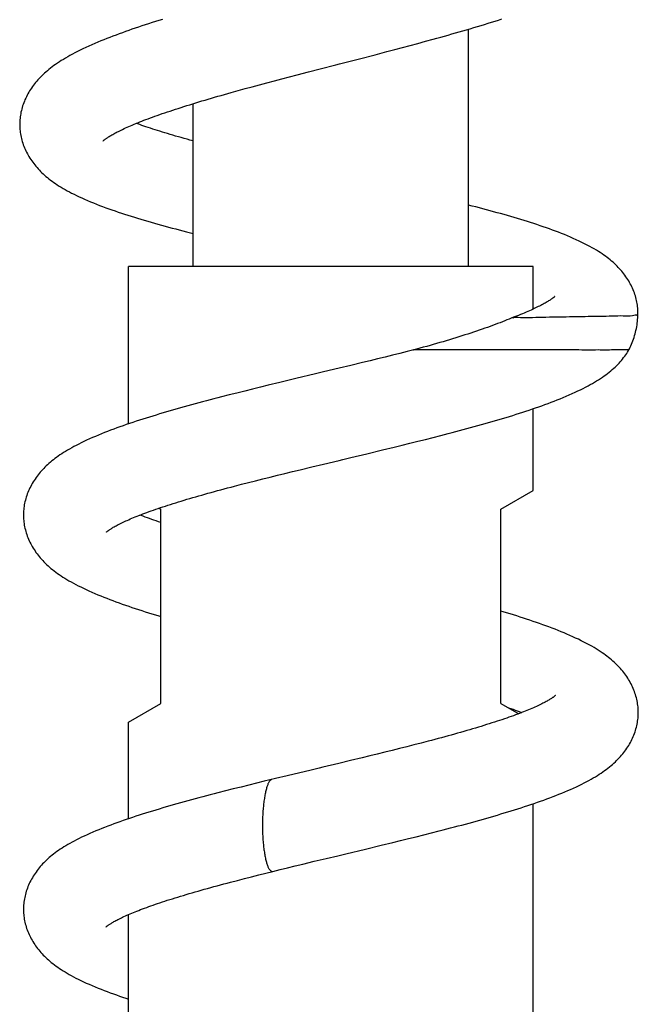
# Model space of a CAD drawing. Header units: millimetres. Extents: x 117 to 1320, y -43 to 1845.
# Tile 89 of 106: x 849 to 887, y 1461 to 1522. Entities that reach past the tile are written whole.
import ezdxf

# ---------------------------------------------------------------- set-up
doc = ezdxf.new("R2010")
doc.units = ezdxf.units.MM
doc.header["$LTSCALE"] = 65.395
doc.layers.get('0').update_dxf_attribs({"linetype": 'CONTINUOUS'})

msp = doc.modelspace()

# ---------------------------------------------------------------- linework, layer by layer
at = {"color": 7, "linetype": 'Continuous'}
for p, q in [((876.803, 1506.633), (876.803, 1521.287)), ((872.734, 1520.159), (873.21, 1520.286)), ((873.21, 1520.286), (873.684, 1520.413)), ((873.684, 1520.413), (874.155, 1520.54)), ((874.155, 1520.54), (874.624, 1520.669)), ((870.064, 1519.462), (871.041, 1519.715)), ((871.041, 1519.715), (871.77, 1519.905)), ((871.77, 1519.905), (872.254, 1520.032)), ((872.254, 1520.032), (872.734, 1520.159)), ((865.741, 1518.345), (866.211, 1518.467)), ((866.211, 1518.467), (866.922, 1518.652)), ((866.922, 1518.652), (867.639, 1518.837)), ((863.449, 1517.735), (863.898, 1517.857)), ((863.898, 1517.857), (864.352, 1517.978)), ((864.352, 1517.978), (864.811, 1518.1)), ((864.811, 1518.1), (865.274, 1518.222)), ((865.274, 1518.222), (865.741, 1518.345)), ((862.147, 1517.377), (862.573, 1517.495)), ((862.573, 1517.495), (863.007, 1517.615)), ((863.007, 1517.615), (863.449, 1517.735)), ((859.803, 1506.633), (859.803, 1516.692)), ((855.803, 1496.907), (855.803, 1506.633)), ((880.803, 1506.633), (855.803, 1506.633)), ((880.803, 1503.995), (880.803, 1506.633)), ((879.652, 1503.511), (879.486, 1503.448)), ((887.276, 1503.583), (887.25, 1503.582)), ((873.431, 1501.474), (873.021, 1501.37)), ((870.723, 1500.8), (870.251, 1500.686)), ((871.192, 1500.915), (870.723, 1500.8)), ((871.656, 1501.029), (871.192, 1500.915)), ((872.117, 1501.143), (871.656, 1501.029)), ((872.572, 1501.256), (872.117, 1501.143)), ((873.021, 1501.37), (872.572, 1501.256)), ((868.817, 1500.341), (867.847, 1500.109)), ((869.537, 1500.514), (868.817, 1500.341)), ((870.251, 1500.686), (869.537, 1500.514)), ((866.135, 1499.699), (865.159, 1499.464)), ((863.464, 1499.051), (862.981, 1498.931)), ((863.947, 1499.17), (863.464, 1499.051)), ((864.431, 1499.288), (863.947, 1499.17)), ((865.159, 1499.464), (864.431, 1499.288)), ((862.022, 1498.69), (861.547, 1498.568)), ((862.501, 1498.811), (862.022, 1498.69)), ((862.981, 1498.931), (862.501, 1498.811)), ((880.803, 1492.788), (880.803, 1497.84)), ((873.669, 1495.827), (874.147, 1495.946)), ((874.147, 1495.946), (874.621, 1496.066)), ((874.621, 1496.066), (875.093, 1496.187)), ((871.494, 1495.293), (872.224, 1495.47)), ((872.224, 1495.47), (872.708, 1495.589)), ((872.708, 1495.589), (873.19, 1495.707)), ((873.19, 1495.707), (873.669, 1495.827)), ((869.539, 1494.824), (870.517, 1495.058)), ((870.517, 1495.058), (871.494, 1495.293)), ((866.405, 1494.073), (867.12, 1494.245)), ((867.12, 1494.245), (867.842, 1494.418)), ((863.651, 1493.393), (864.098, 1493.506)), ((864.098, 1493.506), (864.549, 1493.619)), ((864.549, 1493.619), (865.006, 1493.731)), ((865.006, 1493.731), (865.467, 1493.845)), ((865.467, 1493.845), (865.933, 1493.958)), ((865.933, 1493.958), (866.405, 1494.073)), ((862.344, 1493.057), (862.774, 1493.169)), ((862.774, 1493.169), (863.209, 1493.281)), ((863.209, 1493.281), (863.651, 1493.393)), ((878.803, 1491.633), (880.803, 1492.788)), ((857.69, 1491.699), (857.803, 1491.633)), ((857.803, 1479.633), (857.803, 1491.633)), ((878.803, 1479.633), (878.803, 1491.633)), ((855.803, 1478.478), (857.803, 1479.633)), ((878.803, 1479.633), (879.909, 1478.995)), ((855.803, 1472.511), (855.803, 1478.478)), ((873.44, 1477.069), (872.996, 1476.956)), ((873.877, 1477.182), (873.44, 1477.069)), ((874.307, 1477.294), (873.877, 1477.182)), ((871.171, 1476.502), (870.704, 1476.388)), ((871.634, 1476.616), (871.171, 1476.502)), ((872.093, 1476.73), (871.634, 1476.616)), ((872.547, 1476.843), (872.093, 1476.73)), ((872.996, 1476.956), (872.547, 1476.843)), ((869.517, 1476.101), (868.792, 1475.927)), ((870.232, 1476.274), (869.517, 1476.101)), ((870.704, 1476.388), (870.232, 1476.274)), ((863.709, 1474.704), (863.23, 1474.586)), ((864.189, 1474.822), (863.709, 1474.704)), ((864.879, 1474.989), (864.189, 1474.822)), ((865.609, 1475.166), (864.879, 1474.989)), ((861.795, 1474.225), (861.321, 1474.104)), ((862.272, 1474.346), (861.795, 1474.225)), ((862.75, 1474.466), (862.272, 1474.346)), ((863.23, 1474.586), (862.75, 1474.466)), ((880.803, 1455.743), (880.803, 1473.432)), ((874.053, 1471.515), (874.529, 1471.636)), ((874.529, 1471.636), (875.001, 1471.756)), ((871.402, 1470.864), (872.127, 1471.04)), ((872.127, 1471.04), (872.61, 1471.158)), ((872.61, 1471.158), (873.093, 1471.276)), ((873.093, 1471.276), (873.574, 1471.396)), ((873.574, 1471.396), (874.053, 1471.515)), ((870.433, 1470.631), (871.402, 1470.864)), ((866.563, 1469.704), (867.279, 1469.876)), ((867.279, 1469.876), (868.003, 1470.05)), ((868.003, 1470.05), (868.731, 1470.224)), ((864.288, 1469.146), (864.721, 1469.254)), ((864.721, 1469.254), (865.161, 1469.362)), ((865.161, 1469.362), (865.623, 1469.476)), ((865.623, 1469.476), (866.09, 1469.589)), ((866.09, 1469.589), (866.563, 1469.704)), ((862.107, 1468.588), (862.533, 1468.7)), ((862.533, 1468.7), (862.964, 1468.811)), ((862.964, 1468.811), (863.401, 1468.923)), ((863.401, 1468.923), (863.842, 1469.035)), ((863.842, 1469.035), (864.288, 1469.146)), ((855.803, 1453.633), (855.803, 1466.589))]:
    msp.add_line(p, q, dxfattribs=at)
for points in [[(857.893, 1521.896), (857.677, 1521.829), (857.462, 1521.762), (857.25, 1521.694), (857.039, 1521.626), (856.829, 1521.558), (856.622, 1521.49), (856.417, 1521.421), (856.213, 1521.352), (856.011, 1521.283), (855.811, 1521.213), (855.613, 1521.143), (855.417, 1521.073), (855.222, 1521.002), (855.029, 1520.93), (854.838, 1520.858), (854.648, 1520.785), (854.461, 1520.712), (854.274, 1520.637), (854.088, 1520.562), (853.902, 1520.484), (853.716, 1520.405), (853.531, 1520.325), (853.346, 1520.242), (853.163, 1520.159), (852.984, 1520.074), (852.81, 1519.99), (852.642, 1519.907), (852.481, 1519.824), (852.327, 1519.742), (852.179, 1519.662), (852.038, 1519.582), (851.902, 1519.503), (851.771, 1519.425), (851.645, 1519.347), (851.524, 1519.269), (851.407, 1519.192), (851.294, 1519.114), (851.185, 1519.036), (851.079, 1518.958), (850.977, 1518.879), (850.878, 1518.801), (850.783, 1518.722), (850.691, 1518.643), (850.602, 1518.564), (850.516, 1518.484), (850.433, 1518.404), (850.353, 1518.324), (850.276, 1518.243), (850.201, 1518.161), (850.129, 1518.078), (850.059, 1517.995), (849.992, 1517.911), (849.927, 1517.826), (849.864, 1517.741), (849.803, 1517.654), (849.745, 1517.566), (849.689, 1517.478), (849.635, 1517.388), (849.583, 1517.298), (849.534, 1517.206), (849.487, 1517.114), (849.443, 1517.022), (849.401, 1516.928), (849.361, 1516.834), (849.324, 1516.739), (849.289, 1516.643), (849.257, 1516.548), (849.227, 1516.452), (849.2, 1516.355), (849.176, 1516.259), (849.154, 1516.163), (849.135, 1516.068), (849.119, 1515.973), (849.105, 1515.878), (849.093, 1515.784), (849.085, 1515.691), (849.078, 1515.598), (849.074, 1515.506), (849.073, 1515.415), (849.074, 1515.345)], [(874.624, 1520.669), (874.857, 1520.733), (875.09, 1520.798), (875.322, 1520.863), (875.553, 1520.928), (875.783, 1520.993), (876.013, 1521.058), (876.241, 1521.124), (876.468, 1521.189), (876.694, 1521.255), (876.918, 1521.321), (877.142, 1521.387), (877.363, 1521.454), (877.583, 1521.52), (877.802, 1521.587), (878.019, 1521.654), (878.234, 1521.721), (878.448, 1521.788), (878.66, 1521.855), (878.87, 1521.923)], [(867.639, 1518.837), (868.604, 1519.085), (868.846, 1519.148), (870.064, 1519.462)], [(854.219, 1514.383), (854.219, 1514.383), (854.22, 1514.384), (854.223, 1514.387), (854.227, 1514.391), (854.234, 1514.397), (854.242, 1514.404), (854.252, 1514.413), (854.264, 1514.423), (854.279, 1514.435), (854.296, 1514.448), (854.315, 1514.463), (854.336, 1514.48), (854.36, 1514.497), (854.387, 1514.517), (854.416, 1514.537), (854.448, 1514.559), (854.483, 1514.583), (854.521, 1514.607), (854.562, 1514.634), (854.606, 1514.661), (854.654, 1514.691), (854.707, 1514.722), (854.763, 1514.755), (854.824, 1514.789), (854.888, 1514.825), (854.956, 1514.862), (855.027, 1514.899), (855.101, 1514.938), (855.178, 1514.977), (855.259, 1515.018), (855.344, 1515.059), (855.432, 1515.101), (855.523, 1515.144), (855.618, 1515.187), (855.716, 1515.232), (855.818, 1515.277), (855.923, 1515.322), (856.031, 1515.369), (856.142, 1515.416), (856.257, 1515.463), (856.375, 1515.511), (856.496, 1515.559), (856.62, 1515.608), (856.748, 1515.658), (856.878, 1515.708), (857.012, 1515.758), (857.149, 1515.809), (857.289, 1515.86), (857.432, 1515.912), (857.579, 1515.964), (857.729, 1516.017), (857.883, 1516.07), (858.04, 1516.124), (858.2, 1516.178), (858.363, 1516.233), (858.529, 1516.288), (858.697, 1516.343), (858.869, 1516.399), (859.043, 1516.455), (859.22, 1516.511), (859.4, 1516.567), (859.582, 1516.624), (859.767, 1516.681), (859.953, 1516.738), (860.142, 1516.795), (860.334, 1516.853), (860.527, 1516.91), (860.722, 1516.968), (860.919, 1517.026), (861.119, 1517.084), (861.32, 1517.142), (861.523, 1517.2), (861.729, 1517.259), (861.937, 1517.318), (862.147, 1517.377)], [(859.803, 1514.384), (859.596, 1514.44), (859.413, 1514.49), (859.232, 1514.54), (859.054, 1514.59), (858.879, 1514.64), (858.707, 1514.689), (858.537, 1514.738), (858.371, 1514.787), (858.207, 1514.836), (858.047, 1514.884), (857.89, 1514.932), (857.736, 1514.979), (857.585, 1515.026), (857.438, 1515.073), (857.293, 1515.12), (857.152, 1515.166), (857.014, 1515.212), (856.878, 1515.258), (856.746, 1515.303), (856.617, 1515.348), (856.491, 1515.393), (856.368, 1515.437), (856.276, 1515.471)], [(849.074, 1515.343), (849.076, 1515.276), (849.08, 1515.185), (849.087, 1515.093), (849.097, 1515.001), (849.109, 1514.908), (849.123, 1514.815), (849.14, 1514.721), (849.16, 1514.627), (849.182, 1514.532), (849.207, 1514.437), (849.234, 1514.342), (849.265, 1514.247), (849.297, 1514.152), (849.333, 1514.058), (849.37, 1513.964), (849.411, 1513.871), (849.453, 1513.779), (849.498, 1513.687), (849.546, 1513.596), (849.596, 1513.506), (849.648, 1513.417), (849.702, 1513.328), (849.759, 1513.241), (849.817, 1513.155), (849.878, 1513.07), (849.941, 1512.986), (850.007, 1512.903), (850.074, 1512.821), (850.143, 1512.74), (850.215, 1512.66), (850.289, 1512.58), (850.366, 1512.502), (850.445, 1512.424), (850.527, 1512.347), (850.611, 1512.271), (850.698, 1512.195), (850.789, 1512.119), (850.882, 1512.044), (850.978, 1511.969), (851.078, 1511.895), (851.181, 1511.821), (851.288, 1511.747), (851.398, 1511.673), (851.512, 1511.6), (851.63, 1511.527), (851.751, 1511.455), (851.877, 1511.382), (852.007, 1511.309), (852.143, 1511.236), (852.284, 1511.162), (852.431, 1511.088), (852.583, 1511.013), (852.742, 1510.937), (852.908, 1510.861), (853.08, 1510.784), (853.257, 1510.708), (853.439, 1510.631), (853.625, 1510.555), (853.815, 1510.479), (854.006, 1510.405), (854.197, 1510.333), (854.389, 1510.262), (854.581, 1510.193), (854.773, 1510.125), (854.966, 1510.058), (855.16, 1509.992), (855.357, 1509.926), (855.555, 1509.861), (855.755, 1509.797), (855.956, 1509.733), (856.158, 1509.67), (856.362, 1509.608), (856.568, 1509.546), (856.775, 1509.485), (856.983, 1509.424), (857.194, 1509.363), (857.406, 1509.302), (857.62, 1509.242), (857.835, 1509.182), (858.053, 1509.123), (858.272, 1509.063), (858.492, 1509.004), (858.715, 1508.945), (858.938, 1508.887), (859.164, 1508.828), (859.39, 1508.77), (859.619, 1508.712), (859.803, 1508.665)], [(887.281, 1503.806), (887.279, 1503.876), (887.274, 1503.967), (887.267, 1504.058), (887.258, 1504.15), (887.246, 1504.243), (887.231, 1504.336), (887.214, 1504.43), (887.195, 1504.524), (887.172, 1504.619), (887.147, 1504.714), (887.12, 1504.809), (887.09, 1504.903), (887.057, 1504.998), (887.022, 1505.092), (886.984, 1505.186), (886.943, 1505.28), (886.901, 1505.372), (886.856, 1505.464), (886.808, 1505.555), (886.758, 1505.645), (886.706, 1505.734), (886.652, 1505.823), (886.595, 1505.91), (886.537, 1505.996), (886.476, 1506.082), (886.412, 1506.166), (886.347, 1506.249), (886.28, 1506.332), (886.21, 1506.413), (886.138, 1506.493), (886.063, 1506.573), (885.986, 1506.652), (885.906, 1506.731), (885.823, 1506.808), (885.738, 1506.886), (885.65, 1506.962), (885.559, 1507.038), (885.466, 1507.113), (885.369, 1507.188), (885.269, 1507.262), (885.166, 1507.336), (885.059, 1507.41), (884.948, 1507.484), (884.832, 1507.558), (884.71, 1507.634), (884.581, 1507.71), (884.445, 1507.788), (884.3, 1507.868), (884.147, 1507.95), (883.986, 1508.033), (883.818, 1508.116), (883.644, 1508.199), (883.466, 1508.281), (883.285, 1508.363), (883.102, 1508.442), (882.919, 1508.519), (882.736, 1508.594), (882.552, 1508.667), (882.368, 1508.739), (882.182, 1508.809), (881.996, 1508.879), (881.808, 1508.947), (881.619, 1509.014), (881.428, 1509.081), (881.235, 1509.146), (881.04, 1509.212), (880.844, 1509.276), (880.647, 1509.34), (880.449, 1509.403), (880.249, 1509.465), (880.047, 1509.527), (879.843, 1509.589), (879.637, 1509.65), (879.429, 1509.711), (879.219, 1509.772), (879.008, 1509.832), (878.794, 1509.893), (878.579, 1509.953), (878.362, 1510.012), (878.144, 1510.072), (877.924, 1510.131), (877.703, 1510.19), (877.48, 1510.248), (877.257, 1510.307), (877.032, 1510.365), (876.803, 1510.423)], [(882.135, 1504.769), (882.135, 1504.769), (882.135, 1504.768), (882.132, 1504.766), (882.128, 1504.763), (882.123, 1504.757), (882.115, 1504.75), (882.106, 1504.742), (882.094, 1504.732), (882.08, 1504.721), (882.065, 1504.708), (882.046, 1504.694), (882.026, 1504.678), (882.003, 1504.661), (881.977, 1504.642), (881.949, 1504.622), (881.917, 1504.6), (881.882, 1504.576), (881.845, 1504.551), (881.804, 1504.525), (881.76, 1504.497), (881.712, 1504.468), (881.66, 1504.437), (881.605, 1504.405), (881.546, 1504.371), (881.483, 1504.336), (881.417, 1504.3), (881.348, 1504.263), (881.275, 1504.225), (881.199, 1504.186), (881.12, 1504.146), (881.038, 1504.106), (880.951, 1504.064), (880.862, 1504.022), (880.769, 1503.979), (880.672, 1503.935), (880.572, 1503.891), (880.469, 1503.845), (880.362, 1503.799), (880.251, 1503.753), (880.138, 1503.705), (880.021, 1503.658), (879.901, 1503.609), (879.778, 1503.561), (879.652, 1503.511)], [(879.485, 1503.448), (879.323, 1503.38), (879.187, 1503.325), (879.047, 1503.269), (878.904, 1503.213), (878.758, 1503.156), (878.609, 1503.099), (878.456, 1503.041), (878.3, 1502.984), (878.141, 1502.925), (877.979, 1502.867), (877.814, 1502.809), (877.647, 1502.75), (877.476, 1502.691), (877.303, 1502.632), (877.127, 1502.573), (876.948, 1502.514), (876.767, 1502.455), (876.583, 1502.395), (876.397, 1502.336), (876.209, 1502.277), (876.019, 1502.218), (875.827, 1502.159), (875.632, 1502.1), (875.436, 1502.041), (875.238, 1501.982), (875.038, 1501.924), (874.837, 1501.865), (874.634, 1501.807), (874.429, 1501.749), (874.223, 1501.691), (874.016, 1501.634), (873.808, 1501.576), (873.598, 1501.519), (873.431, 1501.474)], [(886.722, 1501.475), (886.753, 1501.538), (886.799, 1501.635), (886.844, 1501.733), (886.887, 1501.834), (886.928, 1501.935), (886.967, 1502.038), (887.004, 1502.143), (887.039, 1502.249), (887.072, 1502.356), (887.103, 1502.464), (887.131, 1502.573), (887.157, 1502.683), (887.181, 1502.793), (887.202, 1502.904), (887.221, 1503.014), (887.237, 1503.125), (887.25, 1503.235), (887.261, 1503.345), (887.269, 1503.454), (887.275, 1503.562), (887.276, 1503.583)], [(887.277, 1503.583), (887.28, 1503.662), (887.281, 1503.745), (887.28, 1503.805)], [(875.093, 1496.187), (875.327, 1496.247), (875.561, 1496.308), (875.793, 1496.369), (876.025, 1496.43), (876.255, 1496.491), (876.484, 1496.552), (876.712, 1496.614), (876.938, 1496.675), (877.163, 1496.737), (877.387, 1496.799), (877.609, 1496.861), (877.831, 1496.923), (878.05, 1496.986), (878.269, 1497.049), (878.485, 1497.112), (878.701, 1497.175), (878.915, 1497.239), (879.127, 1497.303), (879.337, 1497.367), (879.545, 1497.431), (879.752, 1497.496), (879.957, 1497.561), (880.16, 1497.626), (880.361, 1497.691), (880.56, 1497.758), (880.758, 1497.824), (880.954, 1497.891), (881.149, 1497.959), (881.342, 1498.028), (881.533, 1498.097), (881.723, 1498.166), (881.911, 1498.237), (882.098, 1498.309), (882.285, 1498.382), (882.472, 1498.457), (882.659, 1498.533), (882.846, 1498.612), (883.032, 1498.692), (883.215, 1498.773), (883.394, 1498.854), (883.567, 1498.935), (883.734, 1499.016), (883.894, 1499.096), (884.048, 1499.175), (884.194, 1499.253), (884.336, 1499.33), (884.471, 1499.407), (884.602, 1499.483), (884.727, 1499.559), (884.848, 1499.635), (884.966, 1499.712), (885.08, 1499.788), (885.19, 1499.865), (885.297, 1499.943), (885.4, 1500.021), (885.5, 1500.099), (885.596, 1500.178), (885.69, 1500.257), (885.779, 1500.337), (885.866, 1500.417), (885.95, 1500.498), (886.031, 1500.579), (886.109, 1500.661), (886.185, 1500.744), (886.258, 1500.827), (886.328, 1500.911), (886.396, 1500.996), (886.461, 1501.082), (886.524, 1501.168), (886.585, 1501.256), (886.643, 1501.344), (886.699, 1501.433), (886.724, 1501.474)], [(867.847, 1500.109), (867.359, 1499.992), (866.135, 1499.699)], [(861.547, 1498.568), (861.311, 1498.507), (861.076, 1498.446), (860.842, 1498.385), (860.61, 1498.324), (860.378, 1498.262), (860.148, 1498.201), (859.919, 1498.139), (859.692, 1498.078), (859.467, 1498.016), (859.243, 1497.954), (859.02, 1497.892), (858.799, 1497.83), (858.58, 1497.767), (858.362, 1497.705), (858.146, 1497.642), (857.932, 1497.579), (857.719, 1497.516), (857.507, 1497.452), (857.297, 1497.388), (857.088, 1497.324), (856.88, 1497.259), (856.673, 1497.193), (856.467, 1497.127), (856.263, 1497.061), (856.06, 1496.994), (855.859, 1496.926), (855.66, 1496.858), (855.463, 1496.79), (855.268, 1496.721), (855.075, 1496.651), (854.883, 1496.581), (854.693, 1496.509), (854.503, 1496.437), (854.314, 1496.363), (854.126, 1496.288), (853.938, 1496.211), (853.752, 1496.133), (853.568, 1496.053), (853.387, 1495.973), (853.211, 1495.893), (853.04, 1495.813), (852.876, 1495.733), (852.718, 1495.655), (852.568, 1495.577), (852.424, 1495.501), (852.286, 1495.426), (852.154, 1495.351), (852.027, 1495.277), (851.905, 1495.203), (851.788, 1495.13), (851.674, 1495.057), (851.564, 1494.983), (851.457, 1494.909), (851.353, 1494.835), (851.253, 1494.761), (851.156, 1494.686), (851.062, 1494.611), (850.971, 1494.535), (850.883, 1494.46), (850.798, 1494.383), (850.715, 1494.306), (850.636, 1494.229), (850.559, 1494.151), (850.484, 1494.073), (850.412, 1493.993), (850.342, 1493.914), (850.274, 1493.833), (850.208, 1493.75), (850.145, 1493.667), (850.082, 1493.582), (850.022, 1493.495), (849.964, 1493.407), (849.907, 1493.318), (849.853, 1493.227), (849.802, 1493.136), (849.753, 1493.043), (849.706, 1492.95), (849.662, 1492.857), (849.62, 1492.763), (849.581, 1492.668), (849.544, 1492.573), (849.51, 1492.477), (849.478, 1492.381), (849.449, 1492.285), (849.423, 1492.188), (849.4, 1492.092), (849.379, 1491.997), (849.36, 1491.901), (849.345, 1491.807), (849.332, 1491.712), (849.321, 1491.619), (849.313, 1491.526), (849.308, 1491.434), (849.305, 1491.342), (849.304, 1491.272)], [(867.842, 1494.418), (868.809, 1494.65), (869.052, 1494.708), (869.539, 1494.824)], [(854.428, 1490.216), (854.428, 1490.216), (854.428, 1490.216), (854.43, 1490.218), (854.434, 1490.222), (854.439, 1490.227), (854.447, 1490.233), (854.456, 1490.241), (854.468, 1490.251), (854.481, 1490.262), (854.497, 1490.274), (854.515, 1490.288), (854.536, 1490.304), (854.559, 1490.321), (854.585, 1490.339), (854.614, 1490.359), (854.647, 1490.381), (854.682, 1490.404), (854.721, 1490.429), (854.763, 1490.455), (854.809, 1490.483), (854.858, 1490.512), (854.911, 1490.543), (854.968, 1490.575), (855.028, 1490.608), (855.092, 1490.642), (855.159, 1490.677), (855.23, 1490.713), (855.303, 1490.75), (855.379, 1490.787), (855.459, 1490.825), (855.541, 1490.864), (855.628, 1490.904), (855.717, 1490.944), (855.81, 1490.985), (855.907, 1491.027), (856.007, 1491.069), (856.11, 1491.113), (856.218, 1491.156), (856.328, 1491.201), (856.443, 1491.246), (856.561, 1491.292), (856.682, 1491.339), (856.808, 1491.386), (856.936, 1491.433), (857.068, 1491.481), (857.203, 1491.53), (857.341, 1491.578), (857.483, 1491.628), (857.627, 1491.677), (857.775, 1491.727), (857.926, 1491.778), (858.08, 1491.828), (858.236, 1491.879), (858.396, 1491.931), (858.558, 1491.982), (858.723, 1492.034), (858.89, 1492.085), (859.06, 1492.137), (859.233, 1492.19), (859.408, 1492.242), (859.586, 1492.295), (859.766, 1492.348), (859.949, 1492.401), (860.135, 1492.454), (860.323, 1492.508), (860.514, 1492.562), (860.708, 1492.616), (860.904, 1492.67), (861.103, 1492.725), (861.304, 1492.78), (861.508, 1492.835), (861.714, 1492.89), (861.922, 1492.946), (862.132, 1493.002), (862.344, 1493.057)], [(849.304, 1491.272), (849.305, 1491.204), (849.308, 1491.112), (849.313, 1491.02), (849.321, 1490.927), (849.332, 1490.833), (849.345, 1490.739), (849.36, 1490.644), (849.378, 1490.549), (849.399, 1490.453), (849.423, 1490.357), (849.449, 1490.26), (849.478, 1490.164), (849.51, 1490.068), (849.544, 1489.972), (849.58, 1489.877), (849.62, 1489.782), (849.661, 1489.687), (849.706, 1489.594), (849.752, 1489.501), (849.801, 1489.409), (849.853, 1489.318), (849.906, 1489.228), (849.962, 1489.139), (850.021, 1489.051), (850.081, 1488.963), (850.144, 1488.877), (850.21, 1488.791), (850.278, 1488.706), (850.348, 1488.622), (850.421, 1488.539), (850.497, 1488.457), (850.575, 1488.375), (850.655, 1488.294), (850.739, 1488.214), (850.825, 1488.135), (850.914, 1488.056), (851.006, 1487.977), (851.102, 1487.9), (851.2, 1487.822), (851.302, 1487.745), (851.408, 1487.668), (851.517, 1487.592), (851.629, 1487.516), (851.745, 1487.44), (851.865, 1487.364), (851.989, 1487.289), (852.117, 1487.213), (852.251, 1487.137), (852.39, 1487.06), (852.535, 1486.983), (852.686, 1486.905), (852.843, 1486.826), (853.008, 1486.746), (853.178, 1486.665), (853.355, 1486.584), (853.535, 1486.504), (853.717, 1486.425), (853.901, 1486.347), (854.085, 1486.272), (854.269, 1486.198), (854.454, 1486.125), (854.641, 1486.053), (854.831, 1485.982), (855.022, 1485.911), (855.216, 1485.841), (855.413, 1485.771), (855.61, 1485.702), (855.81, 1485.634), (856.01, 1485.566), (856.213, 1485.499), (856.417, 1485.432), (856.622, 1485.366), (856.829, 1485.3), (857.038, 1485.235), (857.248, 1485.17), (857.46, 1485.105), (857.672, 1485.041), (857.803, 1485.002)], [(857.803, 1490.806), (857.656, 1490.856), (857.511, 1490.905), (857.369, 1490.955), (857.23, 1491.004), (857.095, 1491.052), (856.963, 1491.1), (856.834, 1491.147), (856.709, 1491.194), (856.587, 1491.241), (856.507, 1491.271)], [(887.302, 1479.068), (887.301, 1479.138), (887.298, 1479.23), (887.293, 1479.322), (887.285, 1479.414), (887.274, 1479.508), (887.261, 1479.601), (887.246, 1479.696), (887.228, 1479.791), (887.207, 1479.886), (887.184, 1479.982), (887.158, 1480.078), (887.129, 1480.174), (887.097, 1480.27), (887.063, 1480.365), (887.027, 1480.461), (886.988, 1480.555), (886.946, 1480.649), (886.903, 1480.742), (886.856, 1480.835), (886.807, 1480.927), (886.756, 1481.018), (886.702, 1481.109), (886.646, 1481.198), (886.588, 1481.286), (886.528, 1481.372), (886.466, 1481.457), (886.403, 1481.54), (886.337, 1481.622), (886.27, 1481.703), (886.2, 1481.783), (886.129, 1481.862), (886.054, 1481.94), (885.977, 1482.019), (885.897, 1482.096), (885.815, 1482.174), (885.73, 1482.25), (885.642, 1482.326), (885.552, 1482.4), (885.461, 1482.474), (885.366, 1482.547), (885.269, 1482.62), (885.168, 1482.693), (885.062, 1482.766), (884.95, 1482.841), (884.831, 1482.918), (884.704, 1482.998), (884.568, 1483.08), (884.423, 1483.164), (884.27, 1483.25), (884.11, 1483.336), (883.945, 1483.422), (883.775, 1483.508), (883.603, 1483.592), (883.428, 1483.674), (883.252, 1483.755), (883.074, 1483.834), (882.894, 1483.912), (882.713, 1483.989), (882.53, 1484.064), (882.345, 1484.138), (882.159, 1484.212), (881.97, 1484.284), (881.78, 1484.356), (881.588, 1484.427), (881.395, 1484.497), (881.2, 1484.566), (881.003, 1484.635), (880.804, 1484.703), (880.604, 1484.771), (880.402, 1484.838), (880.199, 1484.904), (879.995, 1484.97), (879.789, 1485.035), (879.582, 1485.1), (879.374, 1485.165), (879.164, 1485.229), (878.953, 1485.292), (878.803, 1485.337)], [(882.179, 1480.123), (882.179, 1480.123), (882.177, 1480.122), (882.174, 1480.119), (882.169, 1480.114), (882.163, 1480.109), (882.154, 1480.101), (882.144, 1480.092), (882.131, 1480.082), (882.116, 1480.07), (882.098, 1480.057), (882.078, 1480.042), (882.056, 1480.025), (882.031, 1480.007), (882.003, 1479.988), (881.972, 1479.967), (881.938, 1479.944), (881.901, 1479.92), (881.86, 1479.895), (881.817, 1479.868), (881.769, 1479.84), (881.718, 1479.81), (881.662, 1479.778), (881.603, 1479.745), (881.54, 1479.711), (881.473, 1479.676), (881.404, 1479.64), (881.331, 1479.603), (881.255, 1479.566), (881.175, 1479.527), (881.093, 1479.488), (881.006, 1479.448), (880.917, 1479.408), (880.824, 1479.366), (880.728, 1479.324), (880.629, 1479.282), (880.526, 1479.239), (880.421, 1479.196), (880.312, 1479.152), (880.199, 1479.107), (880.083, 1479.062), (879.964, 1479.016), (879.84, 1478.969), (879.713, 1478.922), (879.582, 1478.874), (879.448, 1478.825), (879.31, 1478.777), (879.169, 1478.727), (879.025, 1478.678), (878.877, 1478.627), (878.727, 1478.577), (878.573, 1478.526), (878.416, 1478.475), (878.257, 1478.424), (878.094, 1478.372), (877.929, 1478.32), (877.761, 1478.268), (877.59, 1478.215), (877.416, 1478.163), (877.241, 1478.11), (877.062, 1478.057), (876.881, 1478.004), (876.698, 1477.95), (876.512, 1477.897), (876.323, 1477.843), (876.132, 1477.789), (875.939, 1477.735), (875.743, 1477.68), (875.545, 1477.626), (875.345, 1477.571), (875.142, 1477.516), (874.937, 1477.461), (874.729, 1477.405), (874.519, 1477.35), (874.307, 1477.294)], [(875.001, 1471.756), (875.236, 1471.817), (875.47, 1471.877), (875.702, 1471.938), (875.933, 1471.998), (876.162, 1472.059), (876.391, 1472.12), (876.618, 1472.181), (876.843, 1472.242), (877.067, 1472.303), (877.29, 1472.365), (877.511, 1472.426), (877.731, 1472.488), (877.949, 1472.55), (878.166, 1472.612), (878.382, 1472.675), (878.596, 1472.737), (878.809, 1472.8), (879.022, 1472.864), (879.233, 1472.928), (879.442, 1472.992), (879.651, 1473.057), (879.858, 1473.122), (880.063, 1473.188), (880.267, 1473.254), (880.47, 1473.32), (880.67, 1473.387), (880.869, 1473.455), (881.067, 1473.523), (881.263, 1473.592), (881.457, 1473.661), (881.65, 1473.732), (881.841, 1473.803), (882.03, 1473.874), (882.215, 1473.946), (882.399, 1474.018), (882.579, 1474.092), (882.759, 1474.166), (882.94, 1474.243), (883.12, 1474.322), (883.299, 1474.402), (883.475, 1474.483), (883.644, 1474.564), (883.807, 1474.644), (883.962, 1474.723), (884.111, 1474.8), (884.253, 1474.877), (884.39, 1474.953), (884.521, 1475.028), (884.648, 1475.103), (884.77, 1475.178), (884.887, 1475.253), (885.002, 1475.328), (885.113, 1475.404), (885.22, 1475.48), (885.325, 1475.557), (885.426, 1475.634), (885.523, 1475.711), (885.617, 1475.789), (885.708, 1475.867), (885.797, 1475.945), (885.882, 1476.024), (885.964, 1476.104), (886.044, 1476.185), (886.121, 1476.266), (886.196, 1476.348), (886.268, 1476.431), (886.338, 1476.515), (886.405, 1476.599), (886.47, 1476.684), (886.533, 1476.771), (886.593, 1476.858), (886.65, 1476.946), (886.706, 1477.035), (886.759, 1477.124), (886.81, 1477.215), (886.858, 1477.306), (886.905, 1477.399), (886.948, 1477.492), (886.99, 1477.586), (887.029, 1477.68), (887.065, 1477.775), (887.099, 1477.871), (887.13, 1477.966), (887.159, 1478.062), (887.184, 1478.158), (887.208, 1478.254), (887.228, 1478.349), (887.246, 1478.444), (887.262, 1478.538), (887.275, 1478.632), (887.285, 1478.725), (887.293, 1478.818), (887.298, 1478.91), (887.301, 1479.001), (887.302, 1479.069)], [(879.229, 1479.387), (879.286, 1479.367), (879.424, 1479.318), (879.559, 1479.27), (879.691, 1479.222), (879.819, 1479.174), (879.944, 1479.127), (880.065, 1479.081), (880.099, 1479.068)], [(868.792, 1475.927), (867.816, 1475.694), (867.571, 1475.636), (867.326, 1475.577), (867.08, 1475.518), (865.609, 1475.166)], [(861.321, 1474.104), (861.085, 1474.043), (860.85, 1473.981), (860.616, 1473.92), (860.383, 1473.858), (860.151, 1473.797), (859.92, 1473.735), (859.691, 1473.673), (859.463, 1473.611), (859.236, 1473.548), (859.011, 1473.486), (858.787, 1473.423), (858.565, 1473.36), (858.345, 1473.297), (858.126, 1473.234), (857.909, 1473.171), (857.695, 1473.108), (857.482, 1473.044), (857.271, 1472.98), (857.062, 1472.916), (856.855, 1472.852), (856.65, 1472.788), (856.447, 1472.723), (856.246, 1472.658), (856.047, 1472.593), (855.85, 1472.527), (855.654, 1472.46), (855.46, 1472.393), (855.268, 1472.326), (855.076, 1472.257), (854.886, 1472.188), (854.698, 1472.118), (854.51, 1472.047), (854.324, 1471.975), (854.139, 1471.901), (853.955, 1471.827), (853.772, 1471.751), (853.591, 1471.674), (853.412, 1471.596), (853.237, 1471.517), (853.066, 1471.438), (852.901, 1471.36), (852.742, 1471.282), (852.591, 1471.205), (852.445, 1471.13), (852.307, 1471.055), (852.174, 1470.981), (852.046, 1470.908), (851.923, 1470.835), (851.805, 1470.763), (851.691, 1470.691), (851.58, 1470.618), (851.473, 1470.546), (851.369, 1470.473), (851.269, 1470.399), (851.171, 1470.325), (851.077, 1470.251), (850.986, 1470.177), (850.897, 1470.102), (850.811, 1470.026), (850.728, 1469.949), (850.647, 1469.872), (850.569, 1469.793), (850.492, 1469.714), (850.418, 1469.633), (850.346, 1469.552), (850.277, 1469.469), (850.209, 1469.385), (850.145, 1469.301), (850.082, 1469.215), (850.022, 1469.129), (849.964, 1469.042), (849.908, 1468.954), (849.855, 1468.865), (849.804, 1468.775), (849.756, 1468.684), (849.709, 1468.592), (849.665, 1468.499), (849.624, 1468.406), (849.585, 1468.311), (849.548, 1468.217), (849.514, 1468.121), (849.483, 1468.026), (849.454, 1467.93), (849.428, 1467.834), (849.404, 1467.739), (849.383, 1467.644), (849.365, 1467.549), (849.35, 1467.455), (849.337, 1467.361), (849.326, 1467.268), (849.318, 1467.175), (849.313, 1467.084), (849.31, 1466.993), (849.309, 1466.923)], [(868.731, 1470.224), (869.218, 1470.34), (870.433, 1470.631)], [(854.407, 1465.823), (854.406, 1465.822), (854.406, 1465.822), (854.407, 1465.823), (854.41, 1465.826), (854.414, 1465.83), (854.421, 1465.835), (854.429, 1465.842), (854.439, 1465.851), (854.452, 1465.861), (854.467, 1465.872), (854.484, 1465.885), (854.503, 1465.9), (854.526, 1465.916), (854.55, 1465.934), (854.578, 1465.953), (854.608, 1465.973), (854.642, 1465.995), (854.677, 1466.017), (854.716, 1466.042), (854.757, 1466.067), (854.802, 1466.093), (854.849, 1466.121), (854.9, 1466.149), (854.954, 1466.179), (855.011, 1466.211), (855.072, 1466.243), (855.137, 1466.277), (855.206, 1466.312), (855.278, 1466.348), (855.355, 1466.385), (855.435, 1466.423), (855.519, 1466.462), (855.606, 1466.502), (855.698, 1466.543), (855.793, 1466.585), (855.891, 1466.627), (855.993, 1466.67), (856.097, 1466.713), (856.206, 1466.757), (856.317, 1466.802), (856.431, 1466.847), (856.549, 1466.892), (856.67, 1466.938), (856.794, 1466.985), (856.921, 1467.031), (857.051, 1467.078), (857.183, 1467.125), (857.319, 1467.173), (857.457, 1467.221), (857.599, 1467.269), (857.743, 1467.318), (857.891, 1467.367), (858.041, 1467.416), (858.195, 1467.466), (858.352, 1467.516), (858.513, 1467.567), (858.676, 1467.618), (858.843, 1467.669), (859.014, 1467.721), (859.187, 1467.773), (859.364, 1467.826), (859.544, 1467.879), (859.726, 1467.932), (859.911, 1467.986), (860.099, 1468.04), (860.29, 1468.094), (860.483, 1468.148), (860.678, 1468.202), (860.876, 1468.257), (861.076, 1468.312), (861.278, 1468.367), (861.483, 1468.422), (861.689, 1468.478), (861.897, 1468.533), (862.107, 1468.588)], [(849.303, 1466.92), (849.303, 1466.853), (849.306, 1466.763), (849.312, 1466.672), (849.319, 1466.58), (849.33, 1466.488), (849.342, 1466.395), (849.358, 1466.301), (849.376, 1466.207), (849.396, 1466.113), (849.419, 1466.018), (849.445, 1465.924), (849.473, 1465.829), (849.504, 1465.735), (849.537, 1465.64), (849.573, 1465.547), (849.612, 1465.454), (849.652, 1465.362), (849.695, 1465.27), (849.74, 1465.18), (849.788, 1465.09), (849.838, 1465.001), (849.89, 1464.913), (849.945, 1464.825), (850.001, 1464.739), (850.06, 1464.654), (850.121, 1464.57), (850.184, 1464.487), (850.249, 1464.405), (850.316, 1464.324), (850.385, 1464.244), (850.457, 1464.165), (850.531, 1464.087), (850.607, 1464.01), (850.685, 1463.933), (850.766, 1463.857), (850.85, 1463.782), (850.937, 1463.706), (851.027, 1463.632), (851.121, 1463.557), (851.218, 1463.482), (851.319, 1463.407), (851.423, 1463.333), (851.531, 1463.259), (851.642, 1463.185), (851.758, 1463.111), (851.877, 1463.038), (852, 1462.964), (852.129, 1462.891), (852.262, 1462.816), (852.401, 1462.742), (852.546, 1462.666), (852.697, 1462.59), (852.855, 1462.513), (853.019, 1462.435), (853.189, 1462.357), (853.365, 1462.278), (853.545, 1462.2), (853.729, 1462.123), (853.916, 1462.046), (854.104, 1461.971), (854.292, 1461.897), (854.481, 1461.825), (854.67, 1461.755), (854.86, 1461.686), (855.051, 1461.617), (855.242, 1461.55), (855.436, 1461.484), (855.631, 1461.418), (855.803, 1461.361)]]:
    msp.add_lwpolyline(points, dxfattribs=at)
for points, knots in [([(887.253, 1503.582), (887.171, 1503.648), (886.835, 1503.518), (886.341, 1503.589), (885.669, 1503.547), (884.948, 1503.544), (884.197, 1503.528), (883.43, 1503.516), (882.631, 1503.502), (881.808, 1503.486), (880.98, 1503.478), (880.259, 1503.442), (879.734, 1503.486), (879.533, 1503.436), (879.49, 1503.446), (879.489, 1503.446)], [0, 0, 0, 0, 0.316352, 0.878836, 1.56541, 2.301846, 3.052673, 3.813981, 4.604797, 5.447696, 6.287898, 7.075909, 7.657955, 7.763753, 7.76497, 7.76497, 7.76497, 7.76497]), ([(884.837, 1501.474), (884.378, 1501.448), (883.443, 1501.487), (882.052, 1501.471), (880.701, 1501.475), (879.445, 1501.474), (878.292, 1501.474), (877.23, 1501.474), (876.211, 1501.474), (875.314, 1501.474), (874.355, 1501.474), (874.064, 1501.472), (873.341, 1501.476), (873.435, 1501.475), (873.435, 1501.475)], [0, 0, 0, 0, 1.379622, 2.803103, 4.172445, 5.43167, 6.574108, 7.625765, 8.631019, 9.593315, 10.442752, 11.119752, 11.402343, 11.402688, 11.402688, 11.402688, 11.402688]), ([(886.724, 1501.474), (886.754, 1501.474), (886.471, 1501.474), (886.318, 1501.472), (885.604, 1501.488), (885.141, 1501.425), (884.834, 1501.474)], [0, 0, 0, 0, 0.089734, 0.384974, 0.95706, 1.889935, 1.889935, 1.889935, 1.889935])]:
    msp.add_open_spline(points, degree=3, knots=knots, dxfattribs=at)
at = {"color": 9, "linetype": 'Continuous'}
for points, knots in [([(864.653, 1474.935), (864.651, 1474.934), (864.635, 1474.93), (864.604, 1474.916), (864.565, 1474.886), (864.526, 1474.845), (864.487, 1474.792), (864.45, 1474.728), (864.414, 1474.652), (864.379, 1474.565), (864.346, 1474.466), (864.301, 1474.315), (864.251, 1474.102), (864.2, 1473.82), (864.157, 1473.51), (864.121, 1473.176), (864.095, 1472.825), (864.079, 1472.463), (864.075, 1472.218), (864.075, 1472.094)], [0, 0, 0, 0, 0.006633, 0.050204, 0.099271, 0.155591, 0.220336, 0.294284, 0.377963, 0.471743, 0.575782, 0.68972, 0.945044, 1.232923, 1.548146, 1.885322, 2.23898, 2.603612, 2.973716, 2.973716, 2.973716, 2.973716]), ([(864.075, 1472.094), (864.075, 1471.971), (864.079, 1471.726), (864.095, 1471.364), (864.121, 1471.013), (864.157, 1470.679), (864.2, 1470.369), (864.251, 1470.087), (864.301, 1469.874), (864.346, 1469.722), (864.379, 1469.624), (864.414, 1469.537), (864.45, 1469.461), (864.487, 1469.397), (864.526, 1469.344), (864.565, 1469.302), (864.605, 1469.272), (864.645, 1469.254), (864.685, 1469.248), (864.71, 1469.251), (864.721, 1469.254)], [0, 0, 0, 0, 0.370104, 0.734736, 1.088393, 1.42557, 1.740793, 2.028672, 2.283996, 2.397934, 2.501973, 2.595752, 2.679431, 2.753379, 2.818124, 2.874444, 2.923512, 2.967082, 3.007627, 3.042244, 3.042244, 3.042244, 3.042244])]:
    msp.add_open_spline(points, degree=3, knots=knots, dxfattribs=at)

doc.saveas('drawing.dxf')
